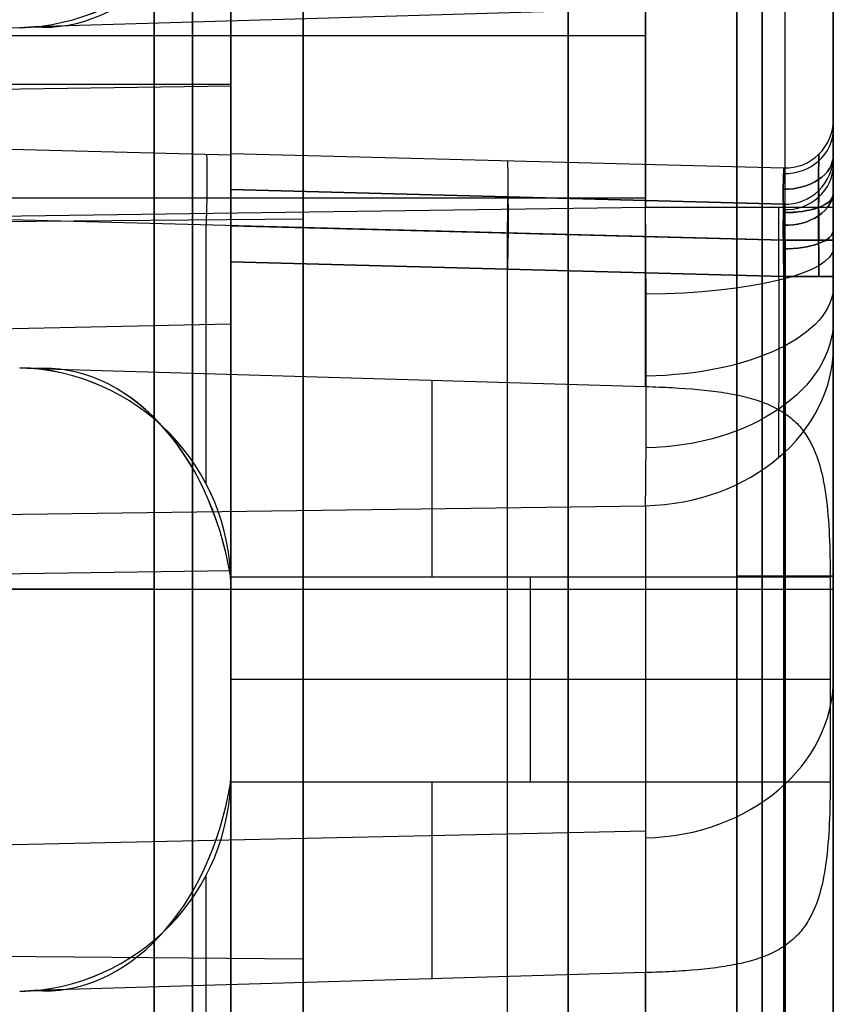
# Model space of a CAD drawing. Extents: x -8 to 8, y 0 to 107.
# Tile 249 of 256: x 4.95 to 8.33, y 89.72 to 93.81. Entities that reach past the tile are written whole.
import ezdxf

# ---------------------------------------------------------------- set-up
doc = ezdxf.new("R2010")
doc.units = 0
doc.layers.add('COUPLER_CASE', color=7, linetype='CONTINUOUS')

msp = doc.modelspace()

# ---------------------------------------------------------------- linework, layer by layer
at = {"layer": 'COUPLER_CASE', "color": 9}
for p, q in [((8.3272, 93.0294, 6.7207), (8.3272, 105.6622, 6.7207)), ((5.8272, 100.3538, 75.3348), (5.8272, 39.6016, 75.3348)), ((8.3272, 100.3033, 139.111), (8.3272, 42.8092, 139.111)), ((7.9272, 97.4851, 88.5801), (7.9272, 85.5131, 88.5801)), ((7.9272, 86.5125, 70.0941), (7.9272, 96.4858, 70.0941)), ((7.9272, 96.4858, 107.0662), (7.9272, 86.5125, 107.0662)), ((8.1272, 86.5055, 70.0871), (8.1272, 96.4927, 70.0871)), ((8.1272, 86.5055, 107.0731), (8.1272, 96.4927, 107.0731)), ((8.3272, 96.4997, 70.0801), (8.3272, 86.4985, 70.0801)), ((8.3272, 86.4985, 107.0801), (8.3272, 96.4997, 107.0801)), ((5.8272, 93.5339, 8.3768), (5.8272, 95.3914, 8.3768)), ((5.8272, 95.3219, 123.2043), (5.8272, 80.6149, 123.2043)), ((5.8272, 80.6149, 133.3827), (5.8272, 95.3219, 133.3827)), ((8.0324, 95.309, 124.2721), (8.0324, 80.6278, 124.2721)), ((8.0324, 80.6278, 132.3148), (8.0324, 95.309, 132.3148)), ((8.3272, 80.6278, 132.6148), (8.3272, 95.309, 132.6148)), ((8.3272, 95.309, 123.9722), (8.3272, 80.6278, 123.9722)), ((5.8272, 94.6752, 137.4549), (5.8272, 93.2476, 137.4549)), ((7.5481, 94.5597, 5.921), (7.5481, 93.0294, 5.921)), ((6.1272, 94.3074, 110.5517), (6.1272, 92.982, 110.5517)), ((6.1272, 94.3074, 66.5012), (6.1272, 92.982, 66.5012)), ((7.5481, 93.8535, 139.9107), (5.011, 93.7791, 139.9772)), ((7.5481, 92.2862, 139.9107), (7.5481, 93.8535, 139.9107)), ((4.9507, 93.7755, 138.7934), (0.5734, 93.6609, 138.7934)), ((5.011, 93.7791, 139.9772), (4.9507, 93.7755, 139.9787)), ((7.5481, 93.7423, 5.921), (-0.0178, 93.7423, 5.7228)), ((0.9822, 93.5409, 137.5818), (5.8272, 93.5409, 137.4549)), ((0.9822, 93.467, 8.2499), (5.8272, 93.5339, 8.3768)), ((5.8272, 91.5209, 11.32), (5.8272, 93.5339, 8.3768)), ((8.3272, 93.3932, 137.3366), (8.3272, 93.3932, 135.1256)), ((3.3272, 93.3131, 137.5204), (5.8272, 93.2476, 137.4549)), ((5.8272, 93.2533, 137.3967), (5.8272, 93.2533, 135.0655)), ((5.8272, 93.2476, 137.4549), (5.8272, 93.2533, 137.3967)), ((5.8272, 93.2533, 137.3967), (8.1219, 93.1932, 137.3366)), ((5.8272, 93.2533, 135.0655), (8.1219, 93.1932, 135.1256)), ((5.8272, 93.2533, 136.2311), (8.1219, 93.1932, 136.2311)), ((6.9746, 93.2233, 137.3666), (6.9746, 93.2233, 135.0956)), ((8.2668, 93.25, 135.1256), (8.2661, 93.145, 134.8739)), ((8.2661, 93.145, 137.5883), (8.2668, 93.25, 137.3366)), ((8.3272, 93.2432, 15.8936), (8.3272, 93.2432, 13.9827)), ((8.1219, 93.1932, 135.1256), (8.1198, 93.1055, 134.9135)), ((8.1198, 93.1055, 137.5487), (8.1219, 93.1932, 137.3366)), ((8.1219, 93.1932, 137.3366), (8.1219, 93.1932, 135.1256)), ((8.1272, 93.1932, 137.3366), (8.1272, 93.1932, 135.1256)), ((8.2668, 92.8933, 137.6933), (8.2661, 93.145, 137.5883)), ((8.2661, 93.145, 134.8739), (8.2668, 92.8933, 134.769)), ((5.8272, 93.1033, 15.9537), (5.8272, 93.1033, 13.9226)), ((5.8272, 93.1033, 15.9537), (8.1219, 93.0432, 15.8936)), ((8.1219, 93.0432, 13.9827), (5.8272, 93.1033, 13.9226)), ((5.8272, 93.1033, 14.9381), (8.1219, 93.0432, 14.9381)), ((8.1219, 92.8933, 137.6365), (8.1198, 93.1055, 137.5487)), ((8.1198, 93.1055, 134.9135), (8.1219, 92.8933, 134.8257)), ((8.2668, 93.1, 13.9827), (8.2661, 92.995, 13.731)), ((8.2661, 92.995, 16.1453), (8.2668, 93.1, 15.8936)), ((-0.0178, 93.0698, 140.1088), (7.5481, 93.0698, 139.9107)), ((6.9746, 93.0733, 15.9237), (6.9746, 93.0733, 13.9526)), ((7.5481, 93.0294, 5.921), (-0.0178, 92.9249, 5.7228)), ((8.1219, 92.8933, 137.6365), (3.3272, 93.0189, 137.762)), ((8.1002, 93.0294, 6.1625), (8.1012, 92.4428, 6.3087)), ((8.1219, 93.0432, 13.9827), (8.1198, 92.9555, 13.7705)), ((8.1198, 92.9555, 16.1057), (8.1219, 93.0432, 15.8936)), ((8.1219, 93.0432, 15.8936), (8.1219, 93.0432, 13.9827)), ((8.1272, 93.0432, 15.8936), (8.1272, 93.0432, 13.9827)), ((8.3272, 93.0294, 6.7207), (8.3272, 92.7029, 6.8015)), ((1.9772, 92.9458, 110.5517), (6.1272, 92.982, 110.5517)), ((1.9772, 92.9458, 66.5012), (6.1272, 92.982, 66.5012)), ((8.2668, 92.7433, 16.2503), (8.2661, 92.995, 16.1453)), ((8.2661, 92.995, 13.731), (8.2668, 92.7433, 13.626)), ((5.7246, 91.8818, 137.6993), (5.7246, 92.9561, 137.6993)), ((5.8272, 92.9534, 134.7656), (5.8272, 84.1223, 134.7656)), ((5.8272, 92.9534, 134.7656), (8.1219, 92.8933, 134.8257)), ((8.1219, 92.7433, 16.1935), (8.1198, 92.9555, 16.1057)), ((8.1198, 92.9555, 13.7705), (8.1219, 92.7433, 13.6828)), ((6.9746, 84.1523, 134.7957), (6.9746, 92.9234, 134.7957)), ((8.1219, 92.8933, 134.8257), (8.1219, 84.1824, 134.8257)), ((8.1219, 84.1824, 137.6365), (8.1219, 92.8933, 137.6365)), ((8.1272, 84.1824, 134.8258), (8.1272, 92.8933, 134.8258)), ((8.1272, 92.8933, 137.6364), (8.1272, 84.1824, 137.6364)), ((8.3272, 84.1824, 137.8364), (8.3272, 92.8933, 137.8364)), ((8.3272, 92.8933, 134.6258), (8.3272, 84.1824, 134.6258)), ((5.8272, 92.8034, 13.6227), (5.8272, 87.9825, 13.6227)), ((5.8272, 89.3019, 16.2536), (5.8272, 92.8034, 16.2536)), ((8.1219, 92.7433, 16.1935), (5.8272, 92.8034, 16.2536)), ((5.8272, 92.8034, 13.6227), (8.1219, 92.7433, 13.6828)), ((6.9746, 84.3023, 16.2236), (6.9746, 92.7734, 16.2236)), ((8.1219, 84.3324, 16.1935), (8.1219, 92.7433, 16.1935)), ((8.1219, 92.7433, 13.6828), (8.1219, 84.3324, 13.6828)), ((8.1272, 92.7433, 16.1934), (8.1272, 84.3324, 16.1934)), ((8.1272, 84.3324, 13.6828), (8.1272, 92.7433, 13.6828)), ((8.3272, 92.7433, 13.4828), (8.3272, 84.3324, 13.4828)), ((8.3272, 84.3324, 16.3934), (8.3272, 92.7433, 16.3934)), ((8.3272, 92.4518, 7.0254), (8.3272, 92.7029, 6.8015)), ((0.9822, 92.4416, 9.7491), (5.8272, 92.5463, 9.8208)), ((8.1012, 92.4428, 6.3087), (8.1002, 91.991, 6.7103)), ((8.3272, 89.6945, 11.057), (8.3272, 92.4518, 7.0254)), ((4.9507, 92.3642, 139.9787), (5.011, 92.3606, 139.9772)), ((5.011, 92.3606, 139.9772), (7.5481, 92.2862, 139.9107)), ((7.5481, 92.2862, 139.9107), (7.5622, 92.2858, 139.9102)), ((7.5622, 92.2858, 139.9102), (7.5763, 92.2853, 139.9095)), ((7.5763, 92.2853, 139.9095), (7.5903, 92.2848, 139.9085)), ((7.5903, 92.2848, 139.9085), (7.6042, 92.2842, 139.9073)), ((7.6042, 92.2842, 139.9073), (7.6181, 92.2836, 139.9058)), ((7.6181, 92.2836, 139.9058), (7.6319, 92.283, 139.9041)), ((7.6319, 92.283, 139.9041), (7.6456, 92.2823, 139.9021)), ((7.6456, 92.2823, 139.9021), (7.6593, 92.2815, 139.9)), ((7.6593, 92.2815, 139.9), (7.6729, 92.2807, 139.8976)), ((7.6729, 92.2807, 139.8976), (7.6864, 92.2799, 139.8949)), ((7.6864, 92.2799, 139.8949), (7.7131, 92.2781, 139.889)), ((7.7131, 92.2781, 139.889), (7.7395, 92.2761, 139.8822)), ((7.7395, 92.2761, 139.8822), (7.7655, 92.2738, 139.8746)), ((7.7655, 92.2738, 139.8746), (7.791, 92.2714, 139.8662)), ((7.791, 92.2714, 139.8662), (7.8161, 92.2686, 139.8569)), ((7.8161, 92.2686, 139.8569), (7.8285, 92.2671, 139.852)), ((7.8285, 92.2671, 139.852), (7.8407, 92.2656, 139.8469)), ((7.8407, 92.2656, 139.8469), (7.8528, 92.2639, 139.8417)), ((7.8528, 92.2639, 139.8417), (7.8648, 92.2622, 139.8362)), ((7.8648, 92.2622, 139.8362), (7.8766, 92.2604, 139.8306)), ((7.8766, 92.2604, 139.8306), (7.8883, 92.2585, 139.8248)), ((7.8883, 92.2585, 139.8248), (7.8999, 92.2565, 139.8188)), ((7.8999, 92.2565, 139.8188), (7.9113, 92.2544, 139.8127)), ((7.9113, 92.2544, 139.8127), (7.9225, 92.2522, 139.8064)), ((7.9225, 92.2522, 139.8064), (7.9336, 92.2499, 139.8)), ((7.9336, 92.2499, 139.8), (7.9445, 92.2475, 139.7934)), ((7.9445, 92.2475, 139.7934), (7.9553, 92.245, 139.7867)), ((7.9553, 92.245, 139.7867), (7.9658, 92.2424, 139.7799)), ((7.9658, 92.2424, 139.7799), (7.9761, 92.2397, 139.7729)), ((7.9761, 92.2397, 139.7729), (7.9863, 92.2369, 139.7659)), ((7.9863, 92.2369, 139.7659), (7.9963, 92.234, 139.7587)), ((7.9963, 92.234, 139.7587), (8.0061, 92.2309, 139.7514)), ((8.0061, 92.2309, 139.7514), (8.0157, 92.2278, 139.7441)), ((8.0157, 92.2278, 139.7441), (8.0252, 92.2245, 139.7366)), ((8.0252, 92.2245, 139.7366), (8.0345, 92.2211, 139.7291)), ((8.0345, 92.2211, 139.7291), (8.0436, 92.2175, 139.7215)), ((8.0436, 92.2175, 139.7215), (8.0525, 92.2139, 139.7138)), ((8.0525, 92.2139, 139.7138), (8.0612, 92.2101, 139.7061)), ((8.0612, 92.2101, 139.7061), (8.0698, 92.2062, 139.6983)), ((8.0698, 92.2062, 139.6983), (8.0782, 92.2022, 139.6905)), ((8.0782, 92.2022, 139.6905), (8.0863, 92.1981, 139.6826)), ((8.0863, 92.1981, 139.6826), (8.0944, 92.1938, 139.6747)), ((8.0944, 92.1938, 139.6747), (8.1022, 92.1894, 139.6667)), ((8.1022, 92.1894, 139.6667), (8.1099, 92.1849, 139.6587)), ((8.1099, 92.1849, 139.6587), (8.1173, 92.1802, 139.6507)), ((8.1173, 92.1802, 139.6507), (8.1247, 92.1754, 139.6426)), ((8.1247, 92.1754, 139.6426), (8.1318, 92.1704, 139.6346)), ((8.1318, 92.1704, 139.6346), (8.1387, 92.1654, 139.6265)), ((8.1387, 92.1654, 139.6265), (8.1455, 92.1602, 139.6184)), ((8.1455, 92.1602, 139.6184), (8.1521, 92.1548, 139.6104)), ((8.1521, 92.1548, 139.6104), (8.1585, 92.1493, 139.6023)), ((8.1585, 92.1493, 139.6023), (8.1647, 92.1437, 139.5942)), ((8.1647, 92.1437, 139.5942), (8.1708, 92.138, 139.5862)), ((8.1708, 92.138, 139.5862), (8.1766, 92.1321, 139.5781)), ((8.1766, 92.1321, 139.5781), (8.1823, 92.1261, 139.5701)), ((8.1823, 92.1261, 139.5701), (8.1878, 92.1199, 139.5622)), ((8.1878, 92.1199, 139.5622), (8.1932, 92.1136, 139.5542)), ((8.1932, 92.1136, 139.5542), (8.1984, 92.1072, 139.5463)), ((8.1984, 92.1072, 139.5463), (8.2034, 92.1007, 139.5384)), ((8.2034, 92.1007, 139.5384), (8.2082, 92.094, 139.5306)), ((8.2082, 92.094, 139.5306), (8.2129, 92.0872, 139.5228)), ((8.2129, 92.0872, 139.5228), (8.2175, 92.0803, 139.5152)), ((8.2175, 92.0803, 139.5152), (8.2219, 92.0732, 139.5075)), ((8.2219, 92.0732, 139.5075), (8.2261, 92.0661, 139.4999)), ((8.2261, 92.0661, 139.4999), (8.2303, 92.0588, 139.4924)), ((8.2303, 92.0588, 139.4924), (8.2381, 92.0438, 139.4776)), ((8.2381, 92.0438, 139.4776), (8.2454, 92.0284, 139.4631)), ((8.2454, 92.0284, 139.4631), (8.2521, 92.0125, 139.4489)), ((8.2521, 92.0125, 139.4489), (8.2584, 91.9961, 139.4351)), ((8.2584, 91.9961, 139.4351), (8.2642, 91.9794, 139.4217)), ((8.2642, 91.9794, 139.4217), (8.2696, 91.9621, 139.4086)), ((8.2696, 91.9621, 139.4086), (8.2746, 91.9444, 139.396)), ((8.2746, 91.9444, 139.396), (8.2791, 91.9264, 139.3839)), ((8.2791, 91.9264, 139.3839), (8.2833, 91.9081, 139.3722)), ((8.2833, 91.9081, 139.3722), (8.287, 91.8895, 139.3611)), ((8.287, 91.8895, 139.3611), (8.2904, 91.8707, 139.3505)), ((8.2904, 91.8707, 139.3505), (8.2935, 91.8516, 139.3405)), ((8.2935, 91.8516, 139.3405), (8.2964, 91.8323, 139.331)), ((8.2964, 91.8323, 139.331), (8.2989, 91.8125, 139.3219)), ((-0.0178, 91.6872, 6.3758), (7.5481, 91.7917, 6.574)), ((7.5481, 91.7917, 6.574), (7.5481, 89.0344, 10.6055)), ((8.2989, 91.8125, 139.3219), (8.3013, 91.7924, 139.3134)), ((8.3013, 91.7924, 139.3134), (8.3034, 91.7721, 139.3054)), ((8.3034, 91.7721, 139.3054), (8.3052, 91.7516, 139.298)), ((8.3052, 91.7516, 139.298), (8.3069, 91.7309, 139.2911)), ((8.3069, 91.7309, 139.2911), (8.3084, 91.71, 139.2849)), ((8.3084, 91.71, 139.2849), (8.3096, 91.6889, 139.2792)), ((8.3096, 91.6889, 139.2792), (8.3107, 91.6677, 139.2741)), ((8.3107, 91.6677, 139.2741), (8.3116, 91.6464, 139.2695)), ((8.3116, 91.6464, 139.2695), (8.3123, 91.6249, 139.2656)), ((8.3123, 91.6249, 139.2656), (8.313, 91.6033, 139.2623)), ((8.313, 91.6033, 139.2623), (8.3134, 91.5816, 139.2595)), ((8.3134, 91.5816, 139.2595), (8.3138, 91.5599, 139.2574)), ((8.3138, 91.5599, 139.2574), (8.314, 91.538, 139.2559)), ((5.8272, 91.5209, 11.32), (0.9822, 91.454, 11.1932)), ((8.3272, 91.4991, 70.0801), (7.9272, 91.4991, 70.0941)), ((7.9272, 91.4991, 107.0662), (8.3272, 91.4991, 107.0801)), ((7.9272, 91.4991, 107.0662), (7.9272, 91.4991, 70.0941)), ((8.314, 91.538, 139.2559), (8.3141, 91.5162, 139.255)), ((8.3141, 91.5162, 139.255), (8.3142, 91.4943, 139.2547)), ((8.3142, 91.4943, 139.2547), (5.8267, 91.4943, 139.1895)), ((5.8272, 91.4645, 139.1895), (5.8272, 90.6752, 139.1895)), ((5.8272, 91.4645, 137.6966), (5.8272, 91.4645, 139.1895)), ((5.8272, 90.6752, 137.6966), (5.8272, 91.4645, 137.6966)), ((5.8272, 91.4645, 138.4431), (5.8272, 90.6752, 138.4431)), ((7.0704, 90.6454, 139.2221), (7.0704, 91.4943, 139.2221)), ((8.3142, 91.4943, 139.2547), (8.3142, 90.6454, 139.2547)), ((1.9772, 91.4458, 109.0517), (6.1272, 91.4458, 109.0155)), ((1.9772, 91.4458, 65.0012), (6.1272, 91.4458, 64.965)), ((1.9772, 91.4458, 68.0012), (6.1272, 91.4458, 68.0374)), ((1.9772, 91.4458, 112.0517), (6.1272, 91.4458, 112.0879)), ((5.5088, 91.4458, 70.2929), (5.8272, 91.4458, 70.3012)), ((5.5088, 91.4458, 114.3434), (5.8272, 91.4458, 114.3517)), ((5.5088, 91.4458, 106.76), (5.8272, 91.4458, 106.7517)), ((5.5088, 91.4458, 62.7096), (5.8272, 91.4458, 62.7012)), ((6.1272, 91.4458, 69.3628), (8.3272, 91.4458, 69.4012)), ((6.1272, 91.4458, 113.4133), (8.3272, 91.4458, 113.4517)), ((6.1272, 91.4458, 113.4133), (6.1272, 91.4458, 112.0879)), ((6.1272, 91.4458, 109.0155), (6.1272, 91.4458, 107.6901)), ((6.1272, 91.4458, 107.6901), (8.3272, 91.4458, 107.6517)), ((6.1272, 91.4458, 69.3628), (6.1272, 91.4458, 68.0374)), ((6.1272, 91.4458, 64.965), (6.1272, 91.4458, 63.6396)), ((6.1272, 91.4458, 63.6396), (8.3272, 91.4458, 63.6012)), ((5.8272, 91.0698, 139.1895), (5.8272, 91.0698, 137.6966)), ((8.3142, 91.0698, 139.2547), (5.8272, 91.0698, 139.1895)), ((5.8267, 90.6454, 139.1895), (8.3142, 90.6454, 139.2547)), ((5.8272, 90.6752, 139.1895), (5.8272, 90.6752, 137.6966)), ((8.3142, 90.6454, 139.2547), (8.3141, 90.6235, 139.255)), ((8.314, 90.6017, 139.2559), (8.3138, 90.5799, 139.2574)), ((8.3141, 90.6235, 139.255), (8.314, 90.6017, 139.2559)), ((8.3138, 90.5799, 139.2574), (8.3134, 90.5581, 139.2595)), ((8.313, 90.5365, 139.2623), (8.3123, 90.5149, 139.2656)), ((8.3134, 90.5581, 139.2595), (8.313, 90.5365, 139.2623)), ((8.3116, 90.4934, 139.2695), (8.3107, 90.4721, 139.274)), ((8.3123, 90.5149, 139.2656), (8.3116, 90.4934, 139.2695)), ((-0.0178, 90.279, 8.4348), (7.5481, 90.4425, 8.5466)), ((8.3096, 90.4508, 139.2791), (8.3084, 90.4298, 139.2848)), ((8.3107, 90.4721, 139.274), (8.3096, 90.4508, 139.2791)), ((8.3069, 90.4089, 139.2911), (8.3052, 90.3882, 139.2979)), ((8.3084, 90.4298, 139.2848), (8.3069, 90.4089, 139.2911)), ((8.3034, 90.3677, 139.3054), (8.3013, 90.3474, 139.3133)), ((8.3052, 90.3882, 139.2979), (8.3034, 90.3677, 139.3054)), ((8.2989, 90.3273, 139.3219), (8.2964, 90.3075, 139.331)), ((8.3013, 90.3474, 139.3133), (8.2989, 90.3273, 139.3219)), ((8.2936, 90.2881, 139.3405), (8.2905, 90.269, 139.3505)), ((8.2964, 90.3075, 139.331), (8.2936, 90.2881, 139.3405)), ((5.7246, 87.8818, 137.6993), (5.7246, 90.2579, 137.6993)), ((8.287, 90.2502, 139.3611), (8.2833, 90.2316, 139.3722)), ((8.2905, 90.269, 139.3505), (8.287, 90.2502, 139.3611)), ((8.2746, 90.1952, 139.396), (8.2696, 90.1776, 139.4086)), ((8.2791, 90.2132, 139.3839), (8.2746, 90.1952, 139.396)), ((8.2833, 90.2316, 139.3722), (8.2791, 90.2132, 139.3839)), ((8.2642, 90.1603, 139.4217), (8.2584, 90.1435, 139.4351)), ((8.2696, 90.1776, 139.4086), (8.2642, 90.1603, 139.4217)), ((8.2454, 90.1113, 139.4631), (8.2381, 90.0959, 139.4776)), ((8.2522, 90.1272, 139.4489), (8.2454, 90.1113, 139.4631)), ((8.2584, 90.1435, 139.4351), (8.2522, 90.1272, 139.4489)), ((8.2262, 90.0736, 139.4999), (8.2219, 90.0665, 139.5075)), ((8.2303, 90.0809, 139.4924), (8.2262, 90.0736, 139.4999)), ((8.2381, 90.0959, 139.4776), (8.2303, 90.0809, 139.4924)), ((8.1984, 90.0325, 139.5462), (8.1933, 90.0262, 139.5541)), ((8.2034, 90.0391, 139.5384), (8.1984, 90.0325, 139.5462)), ((8.2083, 90.0457, 139.5306), (8.2034, 90.0391, 139.5384)), ((8.213, 90.0525, 139.5228), (8.2083, 90.0457, 139.5306)), ((8.2175, 90.0594, 139.5151), (8.213, 90.0525, 139.5228)), ((8.2219, 90.0665, 139.5075), (8.2175, 90.0594, 139.5151)), ((8.1587, 89.9906, 139.6019), (8.1523, 89.9851, 139.61)), ((8.165, 89.9962, 139.5939), (8.1587, 89.9906, 139.6019)), ((8.171, 90.0019, 139.5859), (8.165, 89.9962, 139.5939)), ((8.1768, 90.0078, 139.5779), (8.171, 90.0019, 139.5859)), ((8.1825, 90.0138, 139.5699), (8.1768, 90.0078, 139.5779)), ((8.1879, 90.0199, 139.562), (8.1825, 90.0138, 139.5699)), ((8.1933, 90.0262, 139.5541), (8.1879, 90.0199, 139.562)), ((6.1272, 89.9096, 110.5517), (1.9772, 89.9458, 110.5517)), ((6.1272, 89.9096, 66.5012), (1.9772, 89.9458, 66.5012)), ((8.0944, 89.9458, 139.6747), (8.0863, 89.9416, 139.6826)), ((8.1022, 89.9503, 139.6667), (8.0944, 89.9458, 139.6747)), ((8.1099, 89.9548, 139.6587), (8.1022, 89.9503, 139.6667)), ((8.1175, 89.9596, 139.6506), (8.1099, 89.9548, 139.6587)), ((8.1248, 89.9644, 139.6425), (8.1175, 89.9596, 139.6506)), ((8.132, 89.9694, 139.6343), (8.1248, 89.9644, 139.6425)), ((8.139, 89.9745, 139.6262), (8.132, 89.9694, 139.6343)), ((8.1457, 89.9797, 139.6181), (8.139, 89.9745, 139.6262)), ((8.1523, 89.9851, 139.61), (8.1457, 89.9797, 139.6181)), ((6.1272, 89.9096, 110.5517), (6.1272, 88.5842, 110.5517)), ((6.1272, 89.9096, 66.5012), (6.1272, 88.5842, 66.5012)), ((7.9962, 89.9057, 139.7588), (7.9862, 89.9027, 139.766)), ((8.006, 89.9087, 139.7516), (7.9962, 89.9057, 139.7588)), ((8.0157, 89.9119, 139.7442), (8.006, 89.9087, 139.7516)), ((8.0251, 89.9152, 139.7368), (8.0157, 89.9119, 139.7442)), ((8.0344, 89.9186, 139.7292), (8.0251, 89.9152, 139.7368)), ((8.0435, 89.9221, 139.7216), (8.0344, 89.9186, 139.7292)), ((8.0524, 89.9257, 139.7139), (8.0435, 89.9221, 139.7216)), ((8.0612, 89.9295, 139.7062), (8.0524, 89.9257, 139.7139)), ((8.0698, 89.9334, 139.6984), (8.0612, 89.9295, 139.7062)), ((8.0781, 89.9374, 139.6905), (8.0698, 89.9334, 139.6984)), ((8.0863, 89.9416, 139.6826), (8.0781, 89.9374, 139.6905)), ((7.7656, 89.8659, 139.8746), (7.7397, 89.8636, 139.8822)), ((7.7785, 89.8671, 139.8704), (7.7656, 89.8659, 139.8746)), ((7.7912, 89.8683, 139.8661), (7.7785, 89.8671, 139.8704)), ((7.8162, 89.8711, 139.8569), (7.7912, 89.8683, 139.8661)), ((7.8286, 89.8726, 139.852), (7.8162, 89.8711, 139.8569)), ((7.8408, 89.8741, 139.8469), (7.8286, 89.8726, 139.852)), ((7.8529, 89.8758, 139.8416), (7.8408, 89.8741, 139.8469)), ((7.8649, 89.8775, 139.8362), (7.8529, 89.8758, 139.8416)), ((7.8767, 89.8793, 139.8306), (7.8649, 89.8775, 139.8362)), ((7.8884, 89.8812, 139.8248), (7.8767, 89.8793, 139.8306)), ((7.8999, 89.8832, 139.8188), (7.8884, 89.8812, 139.8248)), ((7.9113, 89.8853, 139.8127), (7.8999, 89.8832, 139.8188)), ((7.9225, 89.8875, 139.8064), (7.9113, 89.8853, 139.8127)), ((7.9336, 89.8898, 139.8), (7.9225, 89.8875, 139.8064)), ((7.9445, 89.8921, 139.7935), (7.9336, 89.8898, 139.8)), ((7.9552, 89.8946, 139.7868), (7.9445, 89.8921, 139.7935)), ((7.9658, 89.8972, 139.78), (7.9552, 89.8946, 139.7868)), ((7.9761, 89.8999, 139.773), (7.9658, 89.8972, 139.78)), ((7.9862, 89.9027, 139.766), (7.9761, 89.8999, 139.773)), ((7.5481, 89.8535, 139.9107), (5.011, 89.7791, 139.9772)), ((7.5622, 89.8539, 139.9102), (7.5481, 89.8535, 139.9107)), ((7.5481, 88.2862, 139.9107), (7.5481, 89.8535, 139.9107)), ((7.5763, 89.8544, 139.9095), (7.5622, 89.8539, 139.9102)), ((7.5903, 89.8549, 139.9085), (7.5763, 89.8544, 139.9095)), ((7.6043, 89.8555, 139.9073), (7.5903, 89.8549, 139.9085)), ((7.6182, 89.8561, 139.9058), (7.6043, 89.8555, 139.9073)), ((7.632, 89.8567, 139.9041), (7.6182, 89.8561, 139.9058)), ((7.6457, 89.8574, 139.9021), (7.632, 89.8567, 139.9041)), ((7.6594, 89.8582, 139.8999), (7.6457, 89.8574, 139.9021)), ((7.673, 89.8589, 139.8975), (7.6594, 89.8582, 139.8999)), ((7.6865, 89.8598, 139.8949), (7.673, 89.8589, 139.8975)), ((7.6999, 89.8607, 139.8921), (7.6865, 89.8598, 139.8949)), ((7.7133, 89.8616, 139.889), (7.6999, 89.8607, 139.8921)), ((7.7397, 89.8636, 139.8822), (7.7133, 89.8616, 139.889)), ((5.011, 89.7791, 139.9772), (4.9507, 89.7755, 139.9787))]:
    msp.add_line(p, q, dxfattribs=at)
at = {"layer": 'COUPLER_CASE', "color": 9, "extrusion": (1, 0, 0)}
for centre, radius, start, end in [((91.4458, 66.5012, 5.5088), 3.7917, 180, 0), ((91.4458, 110.5517, 5.5088), 3.7917, 180, 0), ((91.4458, 66.5012, 5.5088), 3.7917, 0, 180), ((91.4458, 110.5517, 5.5088), 3.7917, 0, 180), ((91.4458, 66.5012, 5.668), 3.7958, 0, 180), ((91.4458, 110.5517, 5.668), 3.7958, 0, 180), ((91.4458, 110.5517, 5.668), 3.7958, 180, 0), ((91.4458, 66.5012, 5.668), 3.7958, 180, 0), ((91.4458, 66.5012, 7.2272), 2.8808, 0, 180), ((91.4458, 110.5517, 7.2272), 2.8808, 0, 180), ((91.4458, 110.5517, 7.2272), 2.8808, 180, 0), ((91.4458, 66.5012, 7.2272), 2.8808, 180, 0), ((91.4458, 66.5012, 8.3272), 2.9, 0, 180), ((91.4458, 110.5517, 8.3272), 2.9, 0, 180), ((91.4458, 110.5517, 8.3272), 2.9, 180, 0), ((91.4458, 66.5012, 8.3272), 2.9, 180, 0), ((91.4458, 66.5012, 6.1272), 2.8616, 0, 180), ((91.4458, 110.5517, 6.1272), 2.8616, 0, 180), ((91.4458, 110.5517, 6.1272), 2.8616, 180, 0), ((91.4458, 66.5012, 6.1272), 2.8616, 180, 0), ((92.8035, 13.9225, 5.8272), 0.2999, 269.9919, 0.0081), ((92.8035, 15.9538, 5.8272), 0.2999, 359.9919, 90.0081), ((91.4458, 110.5517, 6.1272), 1.5362, 180, 0), ((91.4458, 66.5012, 6.1272), 1.5362, 180, 0), ((91.4458, 66.5012, 6.1272), 1.5362, 0, 180), ((91.4458, 110.5517, 6.1272), 1.5362, 0, 180), ((91.4943, 140.0365, 6.6626), 0.8251, 270, 352.8586), ((90.6454, 140.0365, 6.6626), 0.8251, 187.1414, 270)]:
    msp.add_arc(centre, radius, start, end, dxfattribs=at)
at = {"layer": 'COUPLER_CASE', "color": 9, "extrusion": (1, -2.33731e-16, -3.89241e-32)}
for centre in [(91.4458, 66.5012, 5.8272), (91.4458, 110.5517, 5.8272)]:
    msp.add_arc(centre, 3.8, 0, 180, dxfattribs=at)
at = {"layer": 'COUPLER_CASE', "color": 9, "extrusion": (1, 2.33731e-16, 3.89241e-32)}
for centre in [(91.4458, 110.5517, 5.8272), (91.4458, 66.5012, 5.8272)]:
    msp.add_arc(centre, 3.8, 180, 0, dxfattribs=at)
at = {"layer": 'COUPLER_CASE', "color": 9, "extrusion": (0.026177, -4.47351e-14, 0.999657)}
msp.add_arc((94.6754, -1.3269, 137.5604), 0.9001, 181.4898, 269.9905, dxfattribs=at)
at = {"layer": 'COUPLER_CASE', "color": 9}
for centre, radius, start, end in [((4.9272, 94.6752, 138.7168), 0.9, 271.5, 0), ((8.1272, 93.3932, 135.1256), 0.2, 268.5, 360), ((8.1272, 93.3932, 137.3366), 0.2, 268.5, 360), ((8.1272, 93.3932, 136.2311), 0.2, 268.5, 0), ((8.1272, 93.2432, 15.8936), 0.2, 268.5, 0), ((8.1272, 93.2432, 13.9827), 0.2, 268.5, 360), ((8.1272, 93.2432, 14.9381), 0.2, 268.5, 0), ((4.9272, 91.4645, 138.8377), 0.9, 0, 88.5), ((4.9272, 90.6752, 138.8377), 0.9, 271.5, 0)]:
    msp.add_arc(centre, radius, start, end, dxfattribs=at)
at = {"layer": 'COUPLER_CASE', "color": 9, "extrusion": (0.703989, -0.01729, 0.71)}
for centre in [(94.9718, 96.6097, 101.29), (90.973, 96.54, 101.3592)]:
    msp.add_arc(centre, 1.0986, 177.8896, 258.8827, dxfattribs=at)
at = {"layer": 'COUPLER_CASE', "color": 9, "extrusion": (1, 1.29398e-13, 5.35877e-14)}
msp.add_arc((92.8933, 137.3366, 8.3272), 0.4998, 359.9951, 44.9967, dxfattribs=at)
at = {"layer": 'COUPLER_CASE', "color": 9, "extrusion": (1, -2.58796e-13, 1.07175e-13)}
for centre in [(92.8933, 135.1256, 8.3272), (92.7433, 13.9826, 8.3272)]:
    msp.add_arc(centre, 0.4998, 315.0033, 0.0049, dxfattribs=at)
at = {"layer": 'COUPLER_CASE', "color": 9, "extrusion": (-9.20987e-05, 0.382706, 0.92387)}
for centre in [(-8.1497, -34.6059, 160.3886), (-8.1496, -80.8294, 48.4108)]:
    msp.add_arc(centre, 0.2, 88.0244, 180.0372, dxfattribs=at)
at = {"layer": 'COUPLER_CASE', "color": 9, "extrusion": (9.20987e-05, -0.382706, 0.92387)}
for centre in [(8.1497, 138.8788, 91.3312), (8.1496, 92.2633, -20.809)]:
    msp.add_arc(centre, 0.2, 268.0244, 0.0372, dxfattribs=at)
at = {"layer": 'COUPLER_CASE', "color": 9, "extrusion": (0.999315, -0.026168, -0.026168)}
for centre, start in [((93.0739, 137.4382, -0.3151), 11.1922), ((92.924, 16.0369, 4.1175), 360)]:
    msp.add_arc(centre, 0.3, start, 89.9607, dxfattribs=at)
at = {"layer": 'COUPLER_CASE', "color": 9, "extrusion": (1, -6.43367e-14, 6.43367e-14)}
msp.add_arc((92.9535, 135.0655, 5.8272), 0.2999, 269.9919, 0.0081, dxfattribs=at)
at = {"layer": 'COUPLER_CASE', "color": 9, "extrusion": (0.999315, -0.026168, 0.026168)}
for centre in [(93.0739, 134.9307, 8.0655), (92.924, 13.8291, 4.8993)]:
    msp.add_arc(centre, 0.3, 270.0393, 360, dxfattribs=at)
at = {"layer": 'COUPLER_CASE', "color": 9, "extrusion": (-5.56035e-13, 0.707107, -0.707107)}
msp.add_arc((-8.1272, 163.297, -31.4261), 0.2, 180, 272.1208, dxfattribs=at)
at = {"layer": 'COUPLER_CASE', "color": 9, "extrusion": (-2.96415e-13, 0.707107, 0.707107)}
msp.add_arc((-8.1272, 29.3629, 161.2338), 0.2, 87.8792, 180, dxfattribs=at)
at = {"layer": 'COUPLER_CASE', "color": 9, "extrusion": (1, -3.57252e-14, -8.62655e-14)}
msp.add_arc((92.8934, 137.3366, 8.3272), 0.4998, 45.0033, 90.0049, dxfattribs=at)
at = {"layer": 'COUPLER_CASE', "color": 9, "extrusion": (1, 8.93129e-14, -2.15664e-13)}
msp.add_arc((92.8934, 135.1256, 8.3272), 0.4998, 269.9951, 314.9967, dxfattribs=at)
at = {"layer": 'COUPLER_CASE', "color": 9, "extrusion": (1, -2.15664e-13, -8.93129e-14)}
msp.add_arc((92.7433, 15.8937, 8.3272), 0.4998, 359.9951, 44.9967, dxfattribs=at)
at = {"layer": 'COUPLER_CASE', "color": 9, "extrusion": (-6.93077e-14, 0.707107, 0.707107)}
msp.add_arc((-8.1272, -56.1921, 75.4667), 0.2, 87.8792, 180, dxfattribs=at)
at = {"layer": 'COUPLER_CASE', "color": 9, "extrusion": (-6.69958e-13, 0.707107, -0.707107)}
msp.add_arc((-8.1272, 77.3178, 54.341), 0.2, 180, 272.1208, dxfattribs=at)
at = {"layer": 'COUPLER_CASE', "color": 9, "extrusion": (1, 1.78626e-14, 4.31327e-14)}
msp.add_arc((92.7434, 15.8936, 8.3272), 0.4998, 45.0033, 90.0049, dxfattribs=at)
at = {"layer": 'COUPLER_CASE', "color": 9, "extrusion": (1, -1.78626e-13, 4.31327e-13)}
msp.add_arc((92.7434, 13.9827, 8.3272), 0.4998, 269.9951, 314.9967, dxfattribs=at)
at = {"layer": 'COUPLER_CASE', "color": 9, "extrusion": (9.20988e-05, 0.92387, -0.382706)}
msp.add_arc((-8.1179, 162.932, 33.2627), 0.2, 179.9478, 271.9607, dxfattribs=at)
at = {"layer": 'COUPLER_CASE', "color": 9, "extrusion": (9.20988e-05, 0.92387, 0.382706)}
msp.add_arc((-8.1179, 88.7878, 137.5355), 0.2, 88.0393, 180.0522, dxfattribs=at)
at = {"layer": 'COUPLER_CASE', "color": 9, "extrusion": (0.999875, 0.007364, 0.013958)}
for centre, start, end in [((92.9729, 7.3107, 8.3149), 242.2323, 269.9386), ((92.9752, 7.3095, 8.3149), 214.4248, 242.131)]:
    msp.add_arc(centre, 1.5052, start, end, dxfattribs=at)
at = {"layer": 'COUPLER_CASE', "color": 9, "extrusion": (-6.37042e-19, 1, 1.66517e-16)}
msp.add_arc((-7.5272, 6.7207, 93.0294), 0.8, 180, 268.5, dxfattribs=at)
at = {"layer": 'COUPLER_CASE', "color": 9, "extrusion": (9.20987e-05, 0.92387, -0.382706)}
msp.add_arc((-8.1179, 50.677, 79.601), 0.2, 179.9478, 271.9607, dxfattribs=at)
at = {"layer": 'COUPLER_CASE', "color": 9, "extrusion": (9.20987e-05, 0.92387, 0.382706)}
msp.add_arc((-8.1179, -23.0752, 91.0348), 0.2, 88.0393, 180.0522, dxfattribs=at)
at = {"layer": 'COUPLER_CASE', "color": 9, "extrusion": (1.42203e-13, 1, 1.46048e-13)}
msp.add_arc((-8.1272, 134.6258, 92.8933), 0.2, 88.5, 180, dxfattribs=at)
at = {"layer": 'COUPLER_CASE', "color": 9, "extrusion": (1.42109e-13, 1, 1.66533e-16)}
msp.add_arc((-8.1272, 137.8364, 92.8933), 0.2, 180, 271.5, dxfattribs=at)
at = {"layer": 'COUPLER_CASE', "color": 9, "extrusion": (5.34246e-06, 0.970686, -0.240352)}
msp.add_arc((-7.5267, 28.8631, 88.5188), 0.8, 180.0085, 268.3569, dxfattribs=at)
at = {"layer": 'COUPLER_CASE', "color": 9, "extrusion": (5.16736e-13, 1, -3.17208e-13)}
msp.add_arc((-8.1272, 16.3934, 92.7433), 0.2, 180, 271.5, dxfattribs=at)
at = {"layer": 'COUPLER_CASE', "color": 9, "extrusion": (0, 1, 1.66533e-16)}
for centre, radius, start, end in [((-8.1272, 13.4828, 92.7433), 0.2, 88.5, 180), ((-5.5272, 63.4093, 91.4458), 0.7, 271.5, 0), ((-5.5272, 107.4598, 91.4458), 0.7, 271.5, 0), ((-5.5272, 113.6436, 91.4458), 0.7, 0, 88.5), ((-5.5272, 69.5931, 91.4458), 0.7, 0, 88.5)]:
    msp.add_arc(centre, radius, start, end, dxfattribs=at)
at = {"layer": 'COUPLER_CASE', "color": 9, "extrusion": (-8.42418e-14, 0.884456, -0.466624)}
msp.add_arc((-7.5272, 49.273, 78.8178), 0.8, 180, 268.3041, dxfattribs=at)
at = {"layer": 'COUPLER_CASE', "color": 9, "extrusion": (-5.34246e-06, 0.746366, -0.665536)}
msp.add_arc((-7.5279, 66.7531, 64.4954), 0.8, 180.0088, 268.3573, dxfattribs=at)
at = {"layer": 'COUPLER_CASE', "color": 9, "extrusion": (7.38356e-15, -0.564524, 0.825416)}
msp.add_arc((7.5272, 80.2772, -46.3924), 0.8, 271.5, 360, dxfattribs=at)
at = {"layer": 'COUPLER_CASE', "color": 9, "extrusion": (0.026177, -3.70458e-14, 0.999657)}
msp.add_arc((91.4643, -1.3206, 137.8019), 0.9001, 270.0095, 358.5102, dxfattribs=at)
at = {"layer": 'COUPLER_CASE', "color": 9, "extrusion": (0.703964, 0.017242, 0.710027)}
msp.add_arc((91.1103, 93.3669, 104.5076), 1.1006, 281.2072, 2.0259, dxfattribs=at)
at = {"layer": 'COUPLER_CASE', "color": 9, "extrusion": (0.703934, 0.017186, 0.710057)}
msp.add_arc((91.1082, 93.3694, 104.5066), 1.1031, 281.3229, 1.9166, dxfattribs=at)
at = {"layer": 'COUPLER_CASE', "color": 9, "extrusion": (1, 3.44899e-15, 5.30005e-15)}
msp.add_arc((86.9829, 8.2165, 5.8272), 5.4978, 34.3679, 79.5242, dxfattribs=at)
at = {"layer": 'COUPLER_CASE', "color": 9, "extrusion": (-0.026177, 4.99931e-12, 0.999657)}
msp.add_arc((-91.4645, 8.569, 138.9893), 0.8997, 90, 91.898, dxfattribs=at)
at = {"layer": 'COUPLER_CASE', "color": 9, "extrusion": (0, -0.564524, 0.825416)}
msp.add_arc((7.5272, 80.2772, -43.9502), 0.8, 271.5, 0, dxfattribs=at)
at = {"layer": 'COUPLER_CASE', "color": 9, "extrusion": (0.026177, -7.68223e-14, 0.999657)}
msp.add_arc((90.6754, -1.3206, 137.8019), 0.9001, 181.4898, 269.9905, dxfattribs=at)
at = {"layer": 'COUPLER_CASE', "color": 9, "extrusion": (-0.026177, -1.26257e-11, 0.999657)}
msp.add_arc((-90.6752, 8.569, 138.9893), 0.8997, 88.102, 90, dxfattribs=at)

doc.saveas('drawing.dxf')
